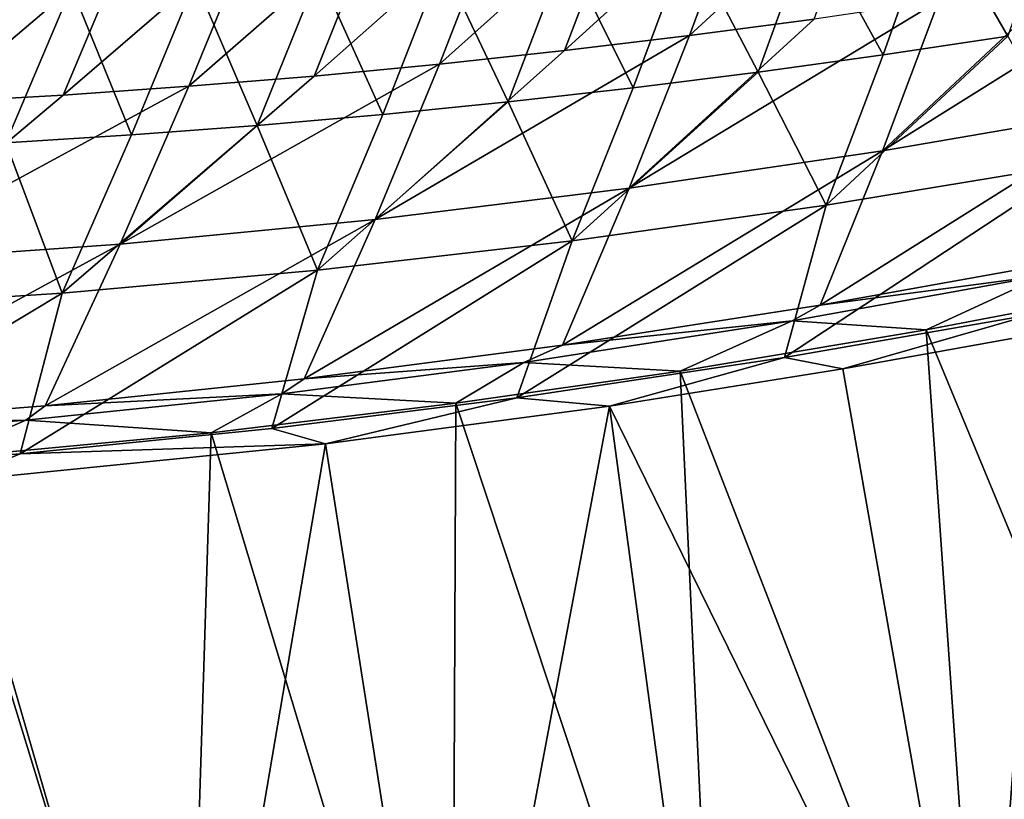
# Model space of a CAD drawing. Header units: metres. Extents: x -1 to 1402, y -1402 to 1.
# Tile 69 of 256: x 572 to 633, y -1344 to -1295. Entities that reach past the tile are written whole.
import ezdxf

# ---------------------------------------------------------------- set-up
doc = ezdxf.new("R2010")
doc.units = ezdxf.units.M

msp = doc.modelspace()

# ---------------------------------------------------------------- linework, layer by layer
at = {"layer": 'None0'}
for points in [[(624.572388, -1286.241577, -114.237709), (613.553711, -1296.395874, -86.665062), (621.302795, -1295.366943, -86.690193)], [(624.572388, -1286.241577, -114.237709), (616.950012, -1287.183594, -114.207443), (613.553711, -1296.395874, -86.665062)], [(616.950012, -1287.183594, -114.207443), (605.791199, -1297.329346, -86.639969), (613.553711, -1296.395874, -86.665062)], [(616.950012, -1287.183594, -114.207443), (609.31488, -1288.031616, -114.177246), (605.791199, -1297.329346, -86.639969)], [(628.763977, -1288.519531, -115.14241), (636.378967, -1287.44751, -115.16082), (633.319885, -1296.429321, -87.623886)], [(609.31488, -1288.031616, -114.177246), (598.016602, -1298.166504, -86.614922), (605.791199, -1297.329346, -86.639969)], [(609.31488, -1288.031616, -114.177246), (601.668335, -1288.78479, -114.147125), (598.016602, -1298.166504, -86.614922)], [(601.668335, -1288.78479, -114.147125), (594.011719, -1289.441772, -114.117088), (590.231201, -1298.906006, -86.589935)], [(601.668335, -1288.78479, -114.147125), (590.231201, -1298.906006, -86.589935), (598.016602, -1298.166504, -86.614922)], [(621.134888, -1289.499878, -115.124115), (628.763977, -1288.519531, -115.14241), (625.579468, -1297.589722, -87.610672)], [(628.763977, -1288.519531, -115.14241), (633.319885, -1296.429321, -87.623886), (625.579468, -1297.589722, -87.610672)], [(590.231201, -1298.906006, -86.589935), (594.011719, -1289.441772, -114.117088), (582.436401, -1299.546753, -86.565033)], [(582.436401, -1299.546753, -86.565033), (594.011719, -1289.441772, -114.117088), (586.346313, -1290.001587, -114.087166)], [(617.824158, -1298.657471, -87.597549), (613.493286, -1290.387817, -115.105942), (621.134888, -1289.499878, -115.124115)], [(625.579468, -1297.589722, -87.610672), (617.824158, -1298.657471, -87.597549), (621.134888, -1289.499878, -115.124115)], [(578.673401, -1290.463257, -114.057358), (574.633545, -1300.087646, -86.540207), (586.346313, -1290.001587, -114.087166)], [(574.633545, -1300.087646, -86.540207), (582.436401, -1299.546753, -86.565033), (586.346313, -1290.001587, -114.087166)], [(570.994324, -1290.825562, -114.027695), (566.823975, -1300.527588, -86.515495), (578.673401, -1290.463257, -114.057358)], [(566.823975, -1300.527588, -86.515495), (574.633545, -1300.087646, -86.540207), (578.673401, -1290.463257, -114.057358)], [(610.055725, -1299.631226, -87.584518), (605.840759, -1291.182251, -115.087891), (613.493286, -1290.387817, -115.105942)], [(617.824158, -1298.657471, -87.597549), (610.055725, -1299.631226, -87.584518), (613.493286, -1290.387817, -115.105942)], [(602.275574, -1300.510132, -87.571587), (598.178772, -1291.881958, -115.069977), (605.840759, -1291.182251, -115.087891)], [(610.055725, -1299.631226, -87.584518), (602.275574, -1300.510132, -87.571587), (605.840759, -1291.182251, -115.087891)], [(594.485474, -1301.293091, -87.558754), (590.508972, -1292.486328, -115.052208), (598.178772, -1291.881958, -115.069977)], [(602.275574, -1300.510132, -87.571587), (594.485474, -1301.293091, -87.558754), (598.178772, -1291.881958, -115.069977)], [(644.458496, -1291.719849, -86.765686), (625.543579, -1303.555908, -59.244144), (641.218323, -1300.858521, -59.282372)], [(636.756226, -1293.027954, -86.740517), (625.543579, -1303.555908, -59.244144), (644.458496, -1291.719849, -86.765686)], [(586.68689, -1301.979004, -87.546036), (582.832886, -1292.994019, -115.034584), (590.508972, -1292.486328, -115.052208)], [(594.485474, -1301.293091, -87.558754), (586.68689, -1301.979004, -87.546036), (590.508972, -1292.486328, -115.052208)], [(578.88147, -1302.566772, -87.533432), (575.152039, -1293.404175, -115.01712), (582.832886, -1292.994019, -115.034584)], [(586.68689, -1301.979004, -87.546036), (578.88147, -1302.566772, -87.533432), (582.832886, -1292.994019, -115.034584)], [(625.543579, -1303.555908, -59.244144), (636.756226, -1293.027954, -86.740517), (629.037292, -1294.244019, -86.715347)], [(571.070862, -1303.055298, -87.520943), (567.468018, -1293.715698, -114.999817), (575.152039, -1293.404175, -115.01712)], [(578.88147, -1302.566772, -87.533432), (571.070862, -1303.055298, -87.520943), (575.152039, -1293.404175, -115.01712)], [(609.804565, -1305.875488, -59.205944), (625.543579, -1303.555908, -59.244144), (629.037292, -1294.244019, -86.715347)], [(621.302795, -1295.366943, -86.690193), (609.804565, -1305.875488, -59.205944), (629.037292, -1294.244019, -86.715347)], [(621.302795, -1295.366943, -86.690193), (613.553711, -1296.395874, -86.665062), (609.804565, -1305.875488, -59.205944)], [(613.553711, -1296.395874, -86.665062), (594.010437, -1307.808105, -59.167847), (609.804565, -1305.875488, -59.205944)], [(613.553711, -1296.395874, -86.665062), (605.791199, -1297.329346, -86.639969), (594.010437, -1307.808105, -59.167847)], [(633.319885, -1296.429321, -87.623886), (637.759521, -1304.349365, -60.175892), (622.041809, -1306.933105, -60.161598)], [(633.319885, -1296.429321, -87.623886), (622.041809, -1306.933105, -60.161598), (625.579468, -1297.589722, -87.610672)], [(605.791199, -1297.329346, -86.639969), (598.016602, -1298.166504, -86.614922), (594.010437, -1307.808105, -59.167847)], [(622.041809, -1306.933105, -60.161598), (617.824158, -1298.657471, -87.597549), (625.579468, -1297.589722, -87.610672)], [(594.010437, -1307.808105, -59.167847), (598.016602, -1298.166504, -86.614922), (578.171936, -1309.343994, -59.129944)], [(598.016602, -1298.166504, -86.614922), (590.231201, -1298.906006, -86.589935), (578.171936, -1309.343994, -59.129944)], [(622.041809, -1306.933105, -60.161598), (606.263062, -1309.140381, -60.147617), (617.824158, -1298.657471, -87.597549)], [(606.263062, -1309.140381, -60.147617), (610.055725, -1299.631226, -87.584518), (617.824158, -1298.657471, -87.597549)], [(578.171936, -1309.343994, -59.129944), (590.231201, -1298.906006, -86.589935), (582.436401, -1299.546753, -86.565033)], [(578.171936, -1309.343994, -59.129944), (582.436401, -1299.546753, -86.565033), (562.30011, -1310.473633, -59.092319)], [(582.436401, -1299.546753, -86.565033), (574.633545, -1300.087646, -86.540207), (562.30011, -1310.473633, -59.092319)], [(610.055725, -1299.631226, -87.584518), (606.263062, -1309.140381, -60.147617), (602.275574, -1300.510132, -87.571587)], [(574.633545, -1300.087646, -86.540207), (566.823975, -1300.527588, -86.515495), (562.30011, -1310.473633, -59.092319)], [(606.263062, -1309.140381, -60.147617), (590.43634, -1310.962158, -60.133965), (602.275574, -1300.510132, -87.571587)], [(590.43634, -1310.962158, -60.133965), (594.485474, -1301.293091, -87.558754), (602.275574, -1300.510132, -87.571587)], [(641.218323, -1300.858521, -59.282372), (621.662781, -1313.143555, -31.907185), (637.594421, -1310.281494, -31.930807)], [(641.218323, -1300.858521, -59.282372), (625.543579, -1303.555908, -59.244144), (621.662781, -1313.143555, -31.907185)], [(594.485474, -1301.293091, -87.558754), (590.43634, -1310.962158, -60.133965), (586.68689, -1301.979004, -87.546036)], [(590.43634, -1310.962158, -60.133965), (574.574829, -1312.389404, -60.120659), (586.68689, -1301.979004, -87.546036)], [(574.574829, -1312.389404, -60.120659), (578.88147, -1302.566772, -87.533432), (586.68689, -1301.979004, -87.546036)], [(578.88147, -1302.566772, -87.533432), (574.574829, -1312.389404, -60.120659), (571.070862, -1303.055298, -87.520943)], [(574.574829, -1312.389404, -60.120659), (558.691589, -1313.412964, -60.107719), (571.070862, -1303.055298, -87.520943)], [(625.543579, -1303.555908, -59.244144), (605.666504, -1315.622192, -31.883253), (621.662781, -1313.143555, -31.907185)], [(605.666504, -1315.622192, -31.883253), (625.543579, -1303.555908, -59.244144), (609.804565, -1305.875488, -59.205944)], [(637.759521, -1304.349365, -60.175892), (619.455505, -1316.395142, -32.845757), (622.041809, -1306.933105, -60.161598)], [(637.759521, -1304.349365, -60.175892), (634.835571, -1313.710205, -32.84586), (619.455505, -1316.395142, -32.845757)], [(609.804565, -1305.875488, -59.205944), (594.010437, -1307.808105, -59.167847), (589.614929, -1317.70752, -31.859066)], [(589.614929, -1317.70752, -31.859066), (605.666504, -1315.622192, -31.883253), (609.804565, -1305.875488, -59.205944)], [(622.041809, -1306.933105, -60.161598), (619.455505, -1316.395142, -32.845757), (602.821838, -1318.887817, -32.845554)], [(622.041809, -1306.933105, -60.161598), (602.821838, -1318.887817, -32.845554), (606.263062, -1309.140381, -60.147617)], [(594.010437, -1307.808105, -59.167847), (573.519043, -1319.389648, -31.83469), (589.614929, -1317.70752, -31.859066)], [(578.171936, -1309.343994, -59.129944), (573.519043, -1319.389648, -31.83469), (594.010437, -1307.808105, -59.167847)], [(602.821838, -1318.887817, -32.845554), (587.596069, -1320.791382, -32.845264), (606.263062, -1309.140381, -60.147617)], [(606.263062, -1309.140381, -60.147617), (587.596069, -1320.791382, -32.845264), (590.43634, -1310.962158, -60.133965)], [(562.30011, -1310.473633, -59.092319), (557.390076, -1320.658691, -31.81019), (578.171936, -1309.343994, -59.129944)], [(557.390076, -1320.658691, -31.81019), (573.519043, -1319.389648, -31.83469), (578.171936, -1309.343994, -59.129944)], [(637.594421, -1310.281494, -31.930807), (621.662781, -1313.143555, -31.907185), (635.560608, -1311.295898, -30.829157)], [(587.596069, -1320.791382, -32.845264), (571.97229, -1322.364502, -32.844879), (590.43634, -1310.962158, -60.133965)], [(590.43634, -1310.962158, -60.133965), (571.97229, -1322.364502, -32.844879), (574.574829, -1312.389404, -60.120659)], [(621.662781, -1313.143555, -31.907185), (619.924377, -1314.113159, -30.822409), (635.560608, -1311.295898, -30.829157)], [(619.924377, -1314.113159, -30.822409), (628.245117, -1314.676758, -29.677237), (635.560608, -1311.295898, -30.829157)], [(628.245117, -1314.676758, -29.677237), (643.468689, -1311.773804, -29.670506), (635.560608, -1311.295898, -30.829157)], [(643.468689, -1311.773804, -29.670506), (628.245117, -1314.676758, -29.677237), (648.2547, -1362.964233)], [(571.97229, -1322.364502, -32.844879), (555.972839, -1323.570801, -32.844479), (574.574829, -1312.389404, -60.120659)], [(574.574829, -1312.389404, -60.120659), (555.972839, -1323.570801, -32.844479), (558.691589, -1313.412964, -60.107719)], [(621.662781, -1313.143555, -31.907185), (605.666504, -1315.622192, -31.883253), (619.924377, -1314.113159, -30.822409)], [(634.835571, -1313.710205, -32.84586), (623.070923, -1317.094971, -32.264797), (619.455505, -1316.395142, -32.845757)], [(635.639099, -1314.830688, -32.259232), (623.070923, -1317.094971, -32.264797), (634.835571, -1313.710205, -32.84586)], [(605.666504, -1315.622192, -31.883253), (603.261658, -1316.690308, -30.815132), (619.924377, -1314.113159, -30.822409)], [(603.261658, -1316.690308, -30.815132), (612.958923, -1317.227417, -29.684044), (619.924377, -1314.113159, -30.822409)], [(612.958923, -1317.227417, -29.684044), (628.245117, -1314.676758, -29.677237), (619.924377, -1314.113159, -30.822409)], [(628.245117, -1314.676758, -29.677237), (612.958923, -1317.227417, -29.684044), (631.833923, -1365.928101)], [(635.639099, -1314.830688, -32.259232), (631.816406, -1366.716064, -3), (623.070923, -1317.094971, -32.264797)], [(648.2547, -1362.964233), (628.245117, -1314.676758, -29.677237), (631.833923, -1365.928101)], [(648.25647, -1363.752075, -3), (631.816406, -1366.716064, -3), (635.639099, -1314.830688, -32.259232)], [(603.261658, -1316.690308, -30.815132), (605.666504, -1315.622192, -31.883253), (589.614929, -1317.70752, -31.859066)], [(619.455505, -1316.395142, -32.845757), (608.580444, -1319.39856, -32.271248), (602.821838, -1318.887817, -32.845554)], [(623.070923, -1317.094971, -32.264797), (608.580444, -1319.39856, -32.271248), (619.455505, -1316.395142, -32.845757)], [(588.221191, -1318.634277, -30.808493), (603.261658, -1316.690308, -30.815132), (589.614929, -1317.70752, -31.859066)], [(588.221191, -1318.634277, -30.808493), (599.032043, -1319.229126, -29.690277), (603.261658, -1316.690308, -30.815132)], [(599.032043, -1319.229126, -29.690277), (612.958923, -1317.227417, -29.684044), (603.261658, -1316.690308, -30.815132)], [(631.816406, -1366.716064, -3), (608.580444, -1319.39856, -32.271248), (623.070923, -1317.094971, -32.264797)], [(589.614929, -1317.70752, -31.859066), (573.519043, -1319.389648, -31.83469), (588.221191, -1318.634277, -30.808493)], [(612.958923, -1317.227417, -29.684044), (599.032043, -1319.229126, -29.690277), (615.349548, -1368.514648)], [(631.833923, -1365.928101), (612.958923, -1317.227417, -29.684044), (615.349548, -1368.514648)], [(573.519043, -1319.389648, -31.83469), (572.321716, -1320.287964, -30.801405), (588.221191, -1318.634277, -30.808493)], [(572.321716, -1320.287964, -30.801405), (583.838318, -1321.057495, -29.697098), (588.221191, -1318.634277, -30.808493)], [(583.838318, -1321.057495, -29.697098), (599.032043, -1319.229126, -29.690277), (588.221191, -1318.634277, -30.808493)], [(602.821838, -1318.887817, -32.845554), (590.922668, -1321.754395, -32.279144), (587.596069, -1320.791382, -32.845264)], [(608.580444, -1319.39856, -32.271248), (590.922668, -1321.754395, -32.279144), (602.821838, -1318.887817, -32.845554)], [(557.390076, -1320.658691, -31.81019), (572.321716, -1320.287964, -30.801405), (573.519043, -1319.389648, -31.83469)], [(599.032043, -1319.229126, -29.690277), (583.838318, -1321.057495, -29.697098), (598.809265, -1370.715576)], [(608.580444, -1319.39856, -32.271248), (598.753113, -1371.502075, -3), (590.922668, -1321.754395, -32.279144)], [(615.312683, -1369.302124, -3), (598.753113, -1371.502075, -3), (608.580444, -1319.39856, -32.271248)], [(615.349548, -1368.514648), (599.032043, -1319.229126, -29.690277), (598.809265, -1370.715576)], [(631.816406, -1366.716064, -3), (615.312683, -1369.302124, -3), (608.580444, -1319.39856, -32.271248)], [(556.838257, -1321.495361, -30.794434), (572.321716, -1320.287964, -30.801405), (557.390076, -1320.658691, -31.81019)], [(556.838257, -1321.495361, -30.794434), (566.895142, -1322.651733, -29.704718), (572.321716, -1320.287964, -30.801405)], [(566.895142, -1322.651733, -29.704718), (583.838318, -1321.057495, -29.697098), (572.321716, -1320.287964, -30.801405)], [(583.838318, -1321.057495, -29.697098), (566.895142, -1322.651733, -29.704718), (582.221313, -1372.522339)], [(590.922668, -1321.754395, -32.279144), (571.97229, -1322.364502, -32.844879), (587.596069, -1320.791382, -32.845264)], [(598.809265, -1370.715576), (583.838318, -1321.057495, -29.697098), (582.221313, -1372.522339)], [(590.922668, -1321.754395, -32.279144), (582.145874, -1373.307251, -3), (567.861694, -1324.070801, -32.289486)], [(590.922668, -1321.754395, -32.279144), (567.861694, -1324.070801, -32.289486), (571.97229, -1322.364502, -32.844879)], [(598.753113, -1371.502075, -3), (582.145874, -1373.307251, -3), (590.922668, -1321.754395, -32.279144)], [(567.861694, -1324.070801, -32.289486), (555.972839, -1323.570801, -32.844479), (571.97229, -1322.364502, -32.844879)], [(582.221313, -1372.522339), (566.895142, -1322.651733, -29.704718), (565.594421, -1373.926392)], [(582.145874, -1373.307251, -3), (565.499756, -1374.709229, -3), (567.861694, -1324.070801, -32.289486)]]:
    msp.add_3dface(points, dxfattribs=at)

doc.saveas('drawing.dxf')
